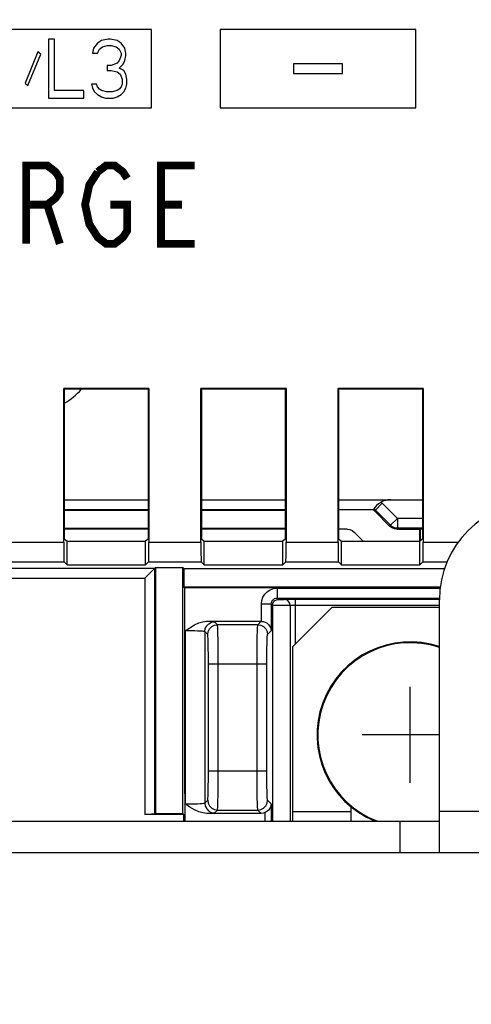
# Model space of a CAD drawing. Extents: x 28 to 410, y 34 to 287.
# Tile 23 of 33: x 259 to 270, y 128 to 153. Entities that reach past the tile are written whole.
import ezdxf

# ---------------------------------------------------------------- set-up
doc = ezdxf.new("R2010")
doc.units = 0
doc.header["$LTSCALE"] = 23.1
doc.layers.get('0').update_dxf_attribs({"linetype": 'CONTINUOUS'})
for name, color, linetype in [('ALL_CURVE', 7, 'CONTINUOUS'), ('ALL_DIM', 7, 'CONTINUOUS'), ('ALL_NOTE', 7, 'CONTINUOUS')]:
    doc.layers.add(name, color=color, linetype=linetype)
doc.dimstyles.get("Standard").update_dxf_attribs({"dimtxt": 2.5, "dimasz": 2.5, "dimexe": 1.25, "dimexo": 0.625, "dimtad": 1, "dimcen": 2.5, "dimazin": 3, "dimtfac": 1, "dimtmove": 0, "dimatfit": 3})

# ---------------------------------------------------------------- blocks, each defined once
blk = doc.blocks.new('_OPEN')
at = {"color": 0, "linetype": 'BYBLOCK'}
for p, q in [((0, 0), (-1, 0.25)), ((-1, -0.25), (0, 0)), ((-1, 0), (0, 0))]:
    blk.add_line(p, q, dxfattribs=at)
blk = doc.blocks.new('*D17')
at = {"layer": 'ALL_DIM', "color": 2, "linetype": 'CONTINUOUS'}
for p, q in [((250.696, 140.003), (250.696, 119.352)), ((296.096, 140.003), (296.096, 119.352)), ((250.696, 120.352), (273.396, 120.352)), ((296.096, 120.352), (273.396, 120.352))]:
    blk.add_line(p, q, dxfattribs=at)
at = {"layer": 'ALL_DIM', "color": 2, "linetype": 'CONTINUOUS', "xscale": 2, "yscale": 2, "zscale": 2, "rotation": 180}
blk.add_blockref('_OPEN', (250.696, 120.352), dxfattribs=at)
at = {"layer": 'ALL_DIM', "color": 2, "linetype": 'CONTINUOUS', "xscale": 2, "yscale": 2, "zscale": 2}
blk.add_blockref('_OPEN', (296.096, 120.352), dxfattribs=at)
blk = doc.blocks.new('*D22')
at = {"layer": 'ALL_DIM', "color": 2, "linetype": 'CONTINUOUS'}
for p, q in [((246.296, 159.153), (246.296, 111.83)), ((300.296, 159.153), (300.296, 111.83)), ((246.296, 112.83), (273.296, 112.83)), ((300.296, 112.83), (273.296, 112.83))]:
    blk.add_line(p, q, dxfattribs=at)
at = {"layer": 'ALL_DIM', "color": 2, "linetype": 'CONTINUOUS', "xscale": 2, "yscale": 2, "zscale": 2, "rotation": 180}
blk.add_blockref('_OPEN', (246.296, 112.83), dxfattribs=at)
at = {"layer": 'ALL_DIM', "color": 2, "linetype": 'CONTINUOUS', "xscale": 2, "yscale": 2, "zscale": 2}
blk.add_blockref('_OPEN', (300.296, 112.83), dxfattribs=at)
blk = doc.blocks.new('*D39')
at = {"layer": 'ALL_DIM', "color": 2, "linetype": 'CONTINUOUS'}
for p, q in [((242.896, 135.453), (242.896, 198.631)), ((259.771, 164.931), (259.771, 198.631)), ((242.896, 197.631), (251.333, 197.631)), ((259.771, 197.631), (251.333, 197.631))]:
    blk.add_line(p, q, dxfattribs=at)
at = {"layer": 'ALL_DIM', "color": 2, "linetype": 'CONTINUOUS', "xscale": 2, "yscale": 2, "zscale": 2, "rotation": 180}
blk.add_blockref('_OPEN', (242.896, 197.631), dxfattribs=at)
at = {"layer": 'ALL_DIM', "color": 2, "linetype": 'CONTINUOUS', "xscale": 2, "yscale": 2, "zscale": 2}
blk.add_blockref('_OPEN', (259.771, 197.631), dxfattribs=at)
blk = doc.blocks.new('*D40')
at = {"layer": 'ALL_DIM', "color": 2, "linetype": 'CONTINUOUS'}
for p, q in [((242.896, 135.453), (242.896, 215.91)), ((294.381, 164.931), (294.381, 215.91)), ((242.896, 214.91), (268.638, 214.91)), ((294.381, 214.91), (268.638, 214.91))]:
    blk.add_line(p, q, dxfattribs=at)
at = {"layer": 'ALL_DIM', "color": 2, "linetype": 'CONTINUOUS', "xscale": 2, "yscale": 2, "zscale": 2, "rotation": 180}
blk.add_blockref('_OPEN', (242.896, 214.91), dxfattribs=at)
at = {"layer": 'ALL_DIM', "color": 2, "linetype": 'CONTINUOUS', "xscale": 2, "yscale": 2, "zscale": 2}
blk.add_blockref('_OPEN', (294.381, 214.91), dxfattribs=at)
blk = doc.blocks.new('*D41')
at = {"layer": 'ALL_DIM', "color": 2, "linetype": 'CONTINUOUS'}
for p, q in [((242.896, 135.453), (242.896, 221.778)), ((293.111, 215.954), (293.111, 221.778)), ((242.896, 220.778), (268.003, 220.778)), ((293.111, 220.778), (268.003, 220.778)), ((293.111, 170.011), (293.111, 213.83))]:
    blk.add_line(p, q, dxfattribs=at)
at = {"layer": 'ALL_DIM', "color": 2, "linetype": 'CONTINUOUS', "xscale": 2, "yscale": 2, "zscale": 2, "rotation": 180}
blk.add_blockref('_OPEN', (242.896, 220.778), dxfattribs=at)
at = {"layer": 'ALL_DIM', "color": 2, "linetype": 'CONTINUOUS', "xscale": 2, "yscale": 2, "zscale": 2}
blk.add_blockref('_OPEN', (293.111, 220.778), dxfattribs=at)

msp = doc.modelspace()

# ---------------------------------------------------------------- linework, layer by layer
at = {"color": 7, "linetype": 'CONTINUOUS'}
for p, q in [((262.296, 152.453), (257.296, 152.453)), ((262.296, 150.453), (262.296, 152.453)), ((264.046, 152.453), (264.046, 150.453)), ((269.046, 152.453), (264.046, 152.453)), ((269.046, 150.453), (269.046, 152.453)), ((259.671, 152.203), (259.671, 150.703)), ((259.821, 152.203), (259.671, 152.203)), ((259.821, 150.894), (259.821, 152.203)), ((260.921, 152.107), (260.821, 151.979)), ((261.021, 152.171), (260.921, 152.107)), ((260.971, 151.947), (261.046, 152.011)), ((261.196, 152.203), (261.021, 152.171)), ((261.046, 152.011), (261.171, 152.043)), ((261.171, 152.043), (261.271, 152.043)), ((261.246, 152.203), (261.196, 152.203)), ((261.421, 152.171), (261.246, 152.203)), ((261.271, 152.043), (261.396, 152.011)), ((261.396, 152.011), (261.471, 151.947)), ((261.521, 152.107), (261.421, 152.171)), ((261.621, 151.979), (261.521, 152.107)), ((259.396, 151.883), (259.071, 151.085)), ((259.146, 151.022), (259.471, 151.82)), ((259.471, 151.82), (259.396, 151.883)), ((260.821, 151.979), (260.796, 151.851)), ((260.796, 151.851), (260.921, 151.851)), ((260.921, 151.851), (260.971, 151.947)), ((261.471, 151.947), (261.521, 151.851)), ((261.521, 151.788), (261.471, 151.66)), ((261.521, 151.851), (261.521, 151.788)), ((261.646, 151.851), (261.621, 151.979)), ((261.621, 151.66), (261.646, 151.788)), ((261.646, 151.788), (261.646, 151.851)), ((261.171, 151.532), (261.171, 151.405)), ((261.271, 151.532), (261.171, 151.532)), ((261.421, 151.596), (261.271, 151.532)), ((261.471, 151.66), (261.421, 151.596)), ((261.471, 151.468), (261.571, 151.564)), ((261.571, 151.564), (261.621, 151.66)), ((265.921, 151.578), (265.921, 151.328)), ((267.171, 151.578), (265.921, 151.578)), ((267.171, 151.328), (267.171, 151.578)), ((261.171, 151.405), (261.271, 151.405)), ((261.271, 151.405), (261.421, 151.373)), ((261.421, 151.373), (261.496, 151.309)), ((261.596, 151.405), (261.471, 151.468)), ((261.496, 151.309), (261.546, 151.181)), ((261.646, 151.309), (261.596, 151.405)), ((261.671, 151.181), (261.646, 151.309)), ((265.921, 151.328), (267.171, 151.328)), ((259.071, 151.085), (259.146, 151.022)), ((260.771, 151.054), (260.796, 150.958)), ((260.896, 151.054), (260.771, 151.054)), ((260.921, 150.99), (260.896, 151.054)), ((260.971, 150.926), (260.921, 150.99)), ((261.521, 150.99), (261.471, 150.926)), ((261.546, 151.054), (261.521, 150.99)), ((261.546, 151.181), (261.546, 151.054)), ((261.646, 150.958), (261.671, 151.054)), ((261.671, 151.054), (261.671, 151.181)), ((260.571, 150.894), (259.821, 150.894)), ((260.571, 150.703), (260.571, 150.894)), ((260.796, 150.958), (260.846, 150.862)), ((260.846, 150.862), (260.921, 150.798)), ((260.921, 150.798), (261.021, 150.734)), ((261.021, 150.894), (260.971, 150.926)), ((261.146, 150.862), (261.021, 150.894)), ((261.021, 150.734), (261.121, 150.703)), ((261.296, 150.862), (261.146, 150.862)), ((261.421, 150.894), (261.296, 150.862)), ((261.321, 150.703), (261.421, 150.734)), ((261.471, 150.926), (261.421, 150.894)), ((261.421, 150.734), (261.521, 150.798)), ((261.521, 150.798), (261.596, 150.862)), ((261.596, 150.862), (261.646, 150.958)), ((259.671, 150.703), (260.571, 150.703)), ((261.121, 150.703), (261.321, 150.703)), ((257.296, 150.453), (262.296, 150.453)), ((264.046, 150.453), (269.046, 150.453)), ((260.059, 139.368), (260.059, 143.29)), ((260.059, 143.29), (260.072, 143.277)), ((262.233, 143.29), (260.059, 143.29)), ((260.072, 143.277), (260.072, 139.453)), ((262.22, 143.277), (260.072, 143.277)), ((262.233, 143.29), (262.22, 143.277)), ((262.22, 139.453), (262.22, 143.277)), ((262.233, 143.29), (262.233, 139.368)), ((263.559, 143.29), (263.572, 143.277)), ((263.559, 139.368), (263.559, 143.29)), ((265.733, 143.29), (263.559, 143.29)), ((263.572, 143.277), (263.572, 139.453)), ((265.72, 143.277), (263.572, 143.277)), ((265.733, 143.29), (265.72, 143.277)), ((265.72, 139.453), (265.72, 143.277)), ((265.733, 143.29), (265.733, 139.368)), ((267.059, 139.368), (267.059, 143.29)), ((267.059, 143.29), (267.072, 143.277)), ((269.233, 143.29), (267.059, 143.29)), ((267.072, 143.277), (267.072, 139.453)), ((269.22, 143.277), (267.072, 143.277)), ((269.233, 143.29), (269.22, 143.277)), ((269.22, 139.453), (269.22, 143.277)), ((269.233, 143.29), (269.233, 139.368)), ((260.072, 140.453), (262.22, 140.453)), ((263.572, 140.453), (265.72, 140.453)), ((267.072, 140.453), (269.22, 140.453)), ((260.072, 140.203), (262.22, 140.203)), ((263.572, 140.203), (265.72, 140.203)), ((267.072, 140.203), (267.963, 140.203)), ((268, 140.16), (267.957, 140.195)), ((268.01, 140.186), (267.974, 140.216)), ((268, 140.16), (268.01, 140.186)), ((268.187, 140.363), (268.01, 140.186)), ((268.394, 139.802), (268.01, 140.186)), ((268.187, 140.363), (268.155, 140.389)), ((268.571, 139.979), (268.187, 140.363)), ((262.22, 140.176), (260.072, 140.176)), ((265.72, 140.176), (263.572, 140.176)), ((268.383, 139.776), (268, 140.16)), ((268.571, 139.979), (268.394, 139.802)), ((269.22, 139.979), (268.571, 139.979)), ((268.571, 139.979), (268.571, 139.729)), ((260.072, 139.729), (262.22, 139.729)), ((262.22, 139.703), (260.072, 139.703)), ((263.572, 139.729), (265.72, 139.729)), ((265.72, 139.703), (263.572, 139.703)), ((267.292, 139.703), (267.072, 139.703)), ((268.383, 139.776), (268.394, 139.802)), ((268.56, 139.703), (268.571, 139.729)), ((268.56, 139.703), (269.146, 139.703)), ((269.22, 139.729), (268.571, 139.729)), ((269.146, 139.703), (269.15, 139.707)), ((269.146, 138.79), (269.146, 139.703)), ((269.22, 139.707), (269.15, 139.707)), ((269.15, 139.707), (269.15, 139.401)), ((260.072, 139.453), (260.146, 139.401)), ((262.22, 139.453), (262.146, 139.401)), ((263.572, 139.453), (263.646, 139.401)), ((265.72, 139.453), (265.646, 139.401)), ((267.072, 139.453), (267.146, 139.401)), ((267.469, 139.629), (267.698, 139.401)), ((269.22, 139.453), (269.146, 139.401)), ((258.733, 139.368), (260.059, 139.368)), ((260.146, 138.79), (260.146, 139.401)), ((260.146, 139.401), (262.146, 139.401)), ((262.146, 138.79), (262.146, 139.401)), ((262.233, 139.368), (263.559, 139.368)), ((263.646, 138.79), (263.646, 139.401)), ((263.646, 139.401), (265.646, 139.401)), ((265.646, 138.79), (265.646, 139.401)), ((265.733, 139.368), (267.059, 139.368)), ((267.146, 138.79), (267.146, 139.401)), ((267.146, 139.401), (269.146, 139.401)), ((269.233, 139.368), (270.13, 139.368)), ((257.409, 138.707), (262.374, 138.707)), ((258.725, 138.868), (260.067, 138.868)), ((260.067, 138.868), (260.146, 138.79)), ((260.146, 138.79), (262.146, 138.79)), ((262.124, 138.457), (262.396, 138.729)), ((262.225, 138.868), (262.146, 138.79)), ((262.225, 138.868), (263.567, 138.868)), ((262.374, 138.707), (262.374, 132.431)), ((262.396, 138.729), (262.396, 132.453)), ((262.396, 138.729), (263.098, 138.729)), ((263.124, 138.703), (263.098, 138.729)), ((263.098, 132.453), (263.098, 138.729)), ((263.124, 138.703), (263.124, 138.224)), ((263.124, 138.703), (269.789, 138.703)), ((263.567, 138.868), (263.646, 138.79)), ((263.646, 138.79), (265.646, 138.79)), ((265.725, 138.868), (265.646, 138.79)), ((265.725, 138.868), (267.067, 138.868)), ((267.067, 138.868), (267.146, 138.79)), ((267.146, 138.79), (269.146, 138.79)), ((269.225, 138.868), (269.146, 138.79)), ((269.225, 138.868), (269.841, 138.868)), ((257.405, 138.457), (262.124, 138.457)), ((262.124, 138.457), (262.124, 132.426)), ((263.124, 138.224), (263.146, 138.203)), ((269.678, 138.224), (263.124, 138.224)), ((263.146, 132.953), (263.146, 138.203)), ((269.676, 138.203), (263.146, 138.203)), ((265.502, 138.196), (265.502, 137.946)), ((265.502, 138.196), (269.675, 138.196)), ((265.502, 137.946), (265.536, 137.913)), ((265.502, 137.946), (269.646, 137.946)), ((265.102, 137.352), (265.102, 137.796)), ((265.102, 137.796), (265.352, 137.796)), ((265.352, 137.796), (265.386, 137.763)), ((265.352, 137.796), (265.352, 137.109)), ((265.386, 137.763), (265.386, 132.253)), ((265.832, 137.762), (265.832, 132.253)), ((266.896, 137.703), (265.896, 136.703)), ((265.973, 136.78), (265.973, 137.917)), ((265.973, 137.917), (269.646, 137.917)), ((265.973, 137.767), (269.646, 137.767)), ((269.646, 137.703), (266.896, 137.703)), ((263.712, 137.353), (265.096, 137.353)), ((263.982, 137.267), (263.909, 137.34)), ((265.01, 137.267), (263.982, 137.267)), ((265.01, 137.267), (265.096, 137.353)), ((265.096, 137.353), (265.102, 137.352)), ((263.159, 137.109), (263.159, 132.696)), ((263.732, 137.017), (263.659, 137.09)), ((263.659, 137.09), (263.659, 132.715)), ((265.26, 137.017), (265.352, 137.109)), ((265.896, 136.703), (265.896, 132.253)), ((263.751, 136.267), (265.241, 136.267)), ((263.751, 133.538), (263.751, 136.267)), ((264.001, 133.538), (264.001, 136.267)), ((264.991, 133.538), (264.991, 136.267)), ((265.241, 133.538), (265.241, 136.267)), ((263.751, 133.538), (265.241, 133.538)), ((263.146, 132.952), (263.146, 132.253)), ((263.659, 132.715), (263.732, 132.788)), ((265.35, 132.699), (265.26, 132.788)), ((265.35, 132.699), (265.35, 132.253)), ((263.124, 132.426), (262.124, 132.426)), ((262.374, 132.431), (262.396, 132.453)), ((262.396, 132.453), (263.098, 132.453)), ((263.124, 132.426), (263.098, 132.453)), ((263.124, 132.253), (263.124, 132.426)), ((265.096, 132.453), (263.712, 132.453)), ((263.909, 132.465), (263.982, 132.538)), ((263.982, 132.538), (265.01, 132.538)), ((265.096, 132.453), (265.01, 132.538)), ((265.2, 132.253), (265.2, 132.475)), ((265.896, 132.503), (267.396, 132.503)), ((267.396, 132.253), (267.396, 132.617)), ((247.896, 132.253), (269.646, 132.253)), ((268.646, 131.453), (268.646, 132.253))]:
    msp.add_line(p, q, dxfattribs=at)
at = {"color": 3, "linetype": 'CONTINUOUS'}
for p, q in [((269.646, 131.453), (269.646, 137.903)), ((277.146, 132.503), (269.646, 132.503)), ((247.896, 131.453), (298.896, 131.453))]:
    msp.add_line(p, q, dxfattribs=at)
at = {"color": 7, "linetype": 'CONTINUOUS'}
for points in [[(267.292, 139.703), (267.357, 139.694), (267.417, 139.669), (267.469, 139.629)], [(268.56, 139.703), (268.495, 139.711), (268.435, 139.736), (268.383, 139.776)], [(268.571, 139.729), (268.537, 139.731), (268.501, 139.739), (268.464, 139.753), (268.428, 139.774), (268.394, 139.802)], [(260.059, 139.368), (260.059, 139.258), (260.06, 139.154), (260.061, 139.06), (260.062, 138.981), (260.064, 138.921), (260.065, 138.883), (260.067, 138.868)], [(262.225, 138.868), (262.227, 138.883), (262.228, 138.921), (262.23, 138.981), (262.231, 139.06), (262.232, 139.154), (262.233, 139.258), (262.233, 139.368)], [(263.559, 139.368), (263.559, 139.258), (263.56, 139.154), (263.561, 139.06), (263.562, 138.981), (263.564, 138.921), (263.565, 138.883), (263.567, 138.868)], [(265.725, 138.868), (265.727, 138.883), (265.728, 138.921), (265.73, 138.981), (265.731, 139.06), (265.732, 139.154), (265.733, 139.258), (265.733, 139.368)], [(267.059, 139.368), (267.059, 139.258), (267.06, 139.154), (267.061, 139.06), (267.062, 138.981), (267.064, 138.921), (267.065, 138.883), (267.067, 138.868)], [(269.225, 138.868), (269.227, 138.883), (269.228, 138.921), (269.23, 138.981), (269.231, 139.06), (269.232, 139.154), (269.233, 139.258), (269.233, 139.368)], [(265.102, 137.796), (265.113, 137.885), (265.142, 137.97), (265.19, 138.046), (265.253, 138.109), (265.329, 138.156), (265.413, 138.186), (265.502, 138.196)], [(265.352, 137.796), (265.356, 137.83), (265.367, 137.861), (265.385, 137.89), (265.409, 137.913), (265.437, 137.931), (265.469, 137.942), (265.502, 137.946)], [(265.386, 137.763), (265.393, 137.809), (265.415, 137.851), (265.448, 137.884), (265.49, 137.905), (265.536, 137.913)], [(265.386, 137.763), (265.396, 137.762), (265.423, 137.762), (265.465, 137.761), (265.518, 137.761), (265.579, 137.761), (265.642, 137.761), (265.704, 137.761), (265.758, 137.761), (265.802, 137.761), (265.832, 137.762)], [(265.536, 137.913), (265.54, 137.912), (265.549, 137.911), (265.563, 137.911), (265.582, 137.911), (265.603, 137.911), (265.625, 137.911), (265.646, 137.911), (265.666, 137.911), (265.681, 137.911), (265.724, 137.914)], [(265.832, 137.762), (265.825, 137.808), (265.805, 137.85), (265.774, 137.883), (265.734, 137.904), (265.691, 137.912)], [(265.724, 137.914), (265.772, 137.915), (265.832, 137.916), (265.9, 137.917), (265.973, 137.917)], [(265.832, 137.762), (265.849, 137.764), (265.873, 137.765), (265.903, 137.766), (265.937, 137.767), (265.973, 137.767)], [(263.159, 137.109), (263.277, 137.19), (263.391, 137.259), (263.502, 137.31), (263.609, 137.342), (263.712, 137.353)], [(263.659, 137.09), (263.671, 137.167), (263.707, 137.237), (263.762, 137.292), (263.831, 137.327), (263.909, 137.34)], [(263.909, 137.34), (263.893, 137.343), (263.854, 137.347), (263.793, 137.35), (263.712, 137.353)], [(263.732, 137.017), (263.744, 137.094), (263.78, 137.164), (263.835, 137.219), (263.905, 137.254), (263.982, 137.267)], [(264.001, 136.267), (264.001, 136.438), (264, 136.604), (263.998, 136.759), (263.996, 136.901), (263.994, 137.024), (263.991, 137.124), (263.988, 137.2), (263.985, 137.248), (263.982, 137.267)], [(264.991, 136.267), (264.992, 136.459), (264.993, 136.644), (264.994, 136.814), (264.997, 136.965), (265, 137.089), (265.003, 137.183), (265.007, 137.243), (265.01, 137.267)], [(265.01, 137.267), (265.087, 137.254), (265.157, 137.219), (265.212, 137.164), (265.248, 137.094), (265.26, 137.017)], [(265.102, 137.352), (265.151, 137.347), (265.2, 137.331), (265.246, 137.304), (265.287, 137.269), (265.32, 137.224), (265.343, 137.17), (265.352, 137.109)], [(263.659, 137.09), (263.649, 137.093), (263.625, 137.096), (263.587, 137.099), (263.537, 137.102), (263.476, 137.105), (263.405, 137.106), (263.327, 137.108), (263.244, 137.109), (263.159, 137.109)], [(263.751, 136.267), (263.751, 136.395), (263.75, 136.519), (263.748, 136.636), (263.746, 136.742), (263.744, 136.835), (263.741, 136.91), (263.738, 136.966), (263.735, 137.002), (263.732, 137.017)], [(265.241, 136.267), (265.241, 136.411), (265.243, 136.549), (265.244, 136.677), (265.247, 136.79), (265.25, 136.884), (265.253, 136.954), (265.256, 136.999), (265.26, 137.017)], [(263.732, 132.788), (263.735, 132.803), (263.738, 132.839), (263.741, 132.895), (263.744, 132.97), (263.746, 133.063), (263.748, 133.169), (263.75, 133.286), (263.751, 133.41), (263.751, 133.538)], [(263.982, 132.538), (263.985, 132.557), (263.988, 132.605), (263.991, 132.681), (263.994, 132.781), (263.996, 132.904), (263.998, 133.046), (264, 133.202), (264.001, 133.367), (264.001, 133.538)], [(265.01, 132.538), (265.007, 132.562), (265.003, 132.622), (265, 132.716), (264.997, 132.84), (264.994, 132.991), (264.993, 133.161), (264.992, 133.346), (264.991, 133.538)], [(265.26, 132.788), (265.256, 132.806), (265.253, 132.851), (265.25, 132.921), (265.247, 133.015), (265.244, 133.128), (265.243, 133.256), (265.241, 133.394), (265.241, 133.538)], [(263.159, 132.696), (263.244, 132.696), (263.327, 132.697), (263.405, 132.699), (263.476, 132.7), (263.537, 132.703), (263.587, 132.706), (263.625, 132.709), (263.649, 132.712), (263.659, 132.715)], [(263.712, 132.453), (263.612, 132.463), (263.504, 132.494), (263.392, 132.546), (263.277, 132.615), (263.159, 132.696)], [(263.659, 132.715), (263.671, 132.638), (263.707, 132.568), (263.762, 132.513), (263.831, 132.478), (263.909, 132.465)], [(263.732, 132.788), (263.744, 132.711), (263.78, 132.641), (263.835, 132.586), (263.905, 132.551), (263.982, 132.538)], [(265.01, 132.538), (265.087, 132.551), (265.157, 132.586), (265.212, 132.641), (265.248, 132.711), (265.26, 132.788)], [(265.35, 132.699), (265.34, 132.636), (265.317, 132.581), (265.284, 132.536), (265.244, 132.501), (265.2, 132.475)], [(262.374, 132.431), (262.365, 132.429), (262.339, 132.428), (262.299, 132.428), (262.248, 132.427), (262.188, 132.426), (262.124, 132.426)], [(263.712, 132.453), (263.793, 132.455), (263.854, 132.458), (263.893, 132.462), (263.909, 132.465)], [(265.2, 132.475), (265.149, 132.458), (265.096, 132.453)]]:
    msp.add_lwpolyline(points, dxfattribs=at)
for centre, radius, start, end in [((259.396, 144.203), 1.45, 297.9261, 320.0921), ((268.396, 139.953), 0.5, 90, 150), ((268.896, 134.453), 2.375, 71.6552, 247.904), ((268.896, 134.453), 2.354, 71.4889, 249.3395)]:
    msp.add_arc(centre, radius, start, end, dxfattribs=at)
at = {"color": 3, "linetype": 'CONTINUOUS'}
msp.add_arc((272.146, 137.903), 2.5, 90, 180, dxfattribs=at)
at = {"layer": 'ALL_CURVE', "color": 40, "linetype": 'CONTINUOUS'}
for p, q in [((268.896, 133.228), (268.896, 135.678)), ((269.646, 134.453), (267.671, 134.453))]:
    msp.add_line(p, q, dxfattribs=at)
at = {"layer": 'ALL_NOTE', "color": 2, "linetype": 'CONTINUOUS', "const_width": 0.2}
for points in [[(259.099, 146.984), (259.099, 148.984), (259.636, 148.984), (259.851, 148.818), (259.959, 148.651), (259.959, 148.318), (259.851, 148.151), (259.636, 147.984), (259.099, 147.984)], [(260.926, 148.818), (261.141, 148.984), (261.356, 148.984), (261.571, 148.818), (261.679, 148.651)], [(263.399, 146.984), (262.539, 146.984), (262.539, 148.984), (263.399, 148.984)], [(261.249, 147.984), (261.679, 147.984), (261.679, 147.318), (261.571, 147.151), (261.356, 146.984), (261.141, 146.984), (260.926, 147.151), (260.819, 147.318), (260.711, 147.484), (260.604, 147.984), (260.711, 148.484), (260.926, 148.818)], [(259.636, 147.984), (259.959, 146.984)], [(262.539, 147.984), (263.076, 147.984)]]:
    msp.add_lwpolyline(points, dxfattribs=at)

# ---------------------------------------------------------------- dimensions: what is measured, and where the dimension line sits
at = {"layer": 'ALL_DIM', "color": 2, "linetype": 'CONTINUOUS'}
for base, p1, picture, middle in [((242.895993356, 220.777898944), (293.110993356, 170.010645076), '*D41', (262.213963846, 221.477898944)), ((242.895993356, 214.910463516), (294.380993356, 164.930645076), '*D40', (265.9505014, 215.610463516))]:
    dim = msp.add_linear_dim(base=base, p1=p1, p2=(242.895993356, 135.452505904), angle=180, dimstyle='Standard', dxfattribs=at)
    dim.commit()
    dim.dimension.update_dxf_attribs({"geometry": picture, "text_midpoint": middle, "dimtype": 128})
for base, p1, p2, picture, middle in [((259.770993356, 197.631271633), (242.895993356, 135.452505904), (259.770993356, 164.930645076), '*D39', (245.918667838, 198.331271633)), ((300.296, 112.83), (246.296, 159.153), (300.296, 159.153), '*D22', (259.421, 113.53)), ((296.096, 120.352), (250.696, 140.003), (296.096, 140.003), '*D17', (268.911, 121.052))]:
    dim = msp.add_linear_dim(base=base, p1=p1, p2=p2, dimstyle='Standard', dxfattribs=at)
    dim.commit()
    dim.dimension.update_dxf_attribs({"geometry": picture, "text_midpoint": middle, "dimtype": 128})

doc.saveas('drawing.dxf')
